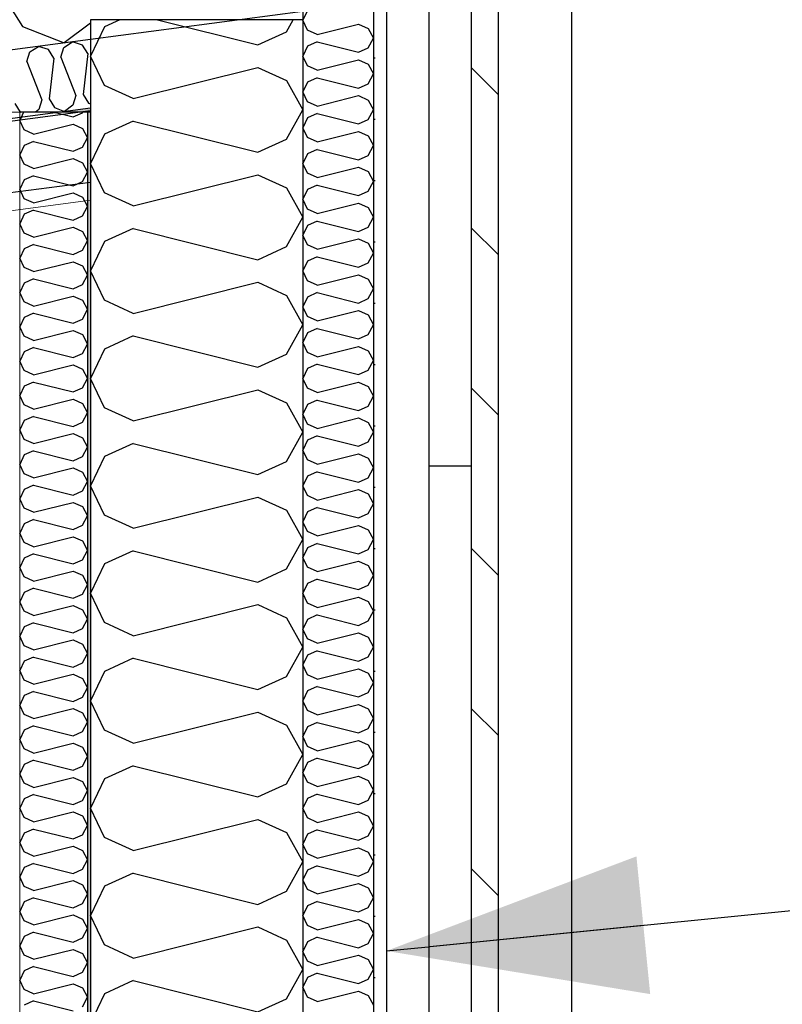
# Model space of a CAD drawing. Header units: millimetres. Extents: x -82116 to -58113, y 850 to 13065.
# Tile 74 of 78: x -64438 to -63899, y 8360 to 9055. Entities that reach past the tile are written whole.
import ezdxf

# ---------------------------------------------------------------- set-up
doc = ezdxf.new("R2010")
doc.units = ezdxf.units.MM
doc.header["$LTSCALE"] = 0.5
doc.header["$MEASUREMENT"] = 0
doc.linetypes.add('PLINE', pattern=[0])
doc.linetypes.add('Wipeout_Contour', pattern=[2000, 0, -2000])
for name, color, linetype in [('222- Søyler (Nye konstruksjoner)', 7, 'Continuous'), ('232- Ikke-bærende yttervegger', 7, 'Continuous'), ('232- Ikke-bærende yttervegger (Skravur)', 7, 'Continuous'), ('232- Ikke-bærende yttervegger (Skravur)(Nye konstruksjoner)', 7, 'Continuous'), ('232- Ikke-bærende yttervegger(Nye konstruksjoner)', 7, 'Continuous'), ('235- Utvendig kledning og overflate (Skravur)(Nye konstruksjoner)', 7, 'Continuous'), ('235- Utvendig kledning og overflate(Nye konstruksjoner)', 7, 'Continuous'), ('244- Vinduer_ dører_ foldevegger(Nye konstruksjoner)', 7, 'Continuous'), ('256- Faste himlinger og overflatebehandling (Skravur)(Nye konstruksjoner)', 7, 'Continuous'), ('256- Faste himlinger og overflatebehandling(Nye konstruksjoner)', 7, 'Continuous'), ('261- Primærkonstruksjon (tak)', 7, 'Continuous'), ('261- Primærkonstruksjon (tak) (Skravur)', 7, 'Continuous'), ('832- Tekst bygning(Nye konstruksjoner)', 7, 'Continuous')]:
    doc.layers.add(name, color=color, linetype=linetype)
doc.layers.add('236- Innvendig kledning og overflate(Nye konstruksjoner)', color=7, linetype='Continuous', lineweight=0)
doc.dimstyles.new('GENERATED_STYLE__1', dxfattribs={"dimtxt": 0.18, "dimasz": 182.4, "dimexe": 0.18, "dimexo": 0.0625, "dimgap": 0, "dimtad": 0, "dimtih": 1, "dimtoh": 1, "dimdec": 4, "dimzin": 0, "dimdsep": 46, "dimcen": 0.09, "dimadec": 0, "dimazin": 0, "dimtfac": 1, "dimtdec": 4, "dimtmove": 0, "dimatfit": 3, "dimldrblk": 'ARROWHEAD_5', "dimfxl": 1, "dimtolj": 1, "dimtzin": 0, "dimarcsym": 0})

# ---------------------------------------------------------------- blocks, each defined once
blk = doc.blocks.new('*X4')
at = {"layer": '261- Primærkonstruksjon (tak) (Skravur)', "linetype": 'PLINE'}
for p, q in [((-64452.01, 9075.77), (-64436.25, 9050.52)), ((-64436.25, 9050.52), (-64406.85, 9038.84)), ((-64388.16, 9052.75), (-64406.85, 9038.84))]:
    blk.add_line(p, q, dxfattribs=at)
blk = doc.blocks.new('*X5')
at = {"layer": '232- Ikke-bærende yttervegger (Skravur)', "linetype": 'PLINE'}
for p, q in [((-64367.43, 9055.29), (-64378.35, 9050.32)), ((-64340.93, 9055.29), (-64270.04, 9037.57)), ((-64249.72, 9046.82), (-64244.99, 9055.29)), ((-64378.35, 9050.32), (-64388.16, 9029.6)), ((-64270.04, 9037.57), (-64249.72, 9046.82)), ((-64378.35, 9008.88), (-64388.16, 9029.6)), ((-64358.03, 8999.63), (-64270.04, 9021.63)), ((-64270.04, 9021.63), (-64249.72, 9012.38)), ((-64249.72, 9012.38), (-64238.16, 8991.66)), ((-64358.03, 8999.63), (-64378.35, 9008.88)), ((-64249.72, 8970.94), (-64238.16, 8991.66)), ((-64358.03, 8983.69), (-64378.35, 8974.44)), ((-64358.03, 8983.69), (-64270.04, 8961.69)), ((-64378.35, 8974.44), (-64388.16, 8953.72)), ((-64270.04, 8961.69), (-64249.72, 8970.94)), ((-64378.35, 8933), (-64388.16, 8953.72)), ((-64358.03, 8923.75), (-64270.04, 8945.75)), ((-64270.04, 8945.75), (-64249.72, 8936.5)), ((-64249.72, 8936.5), (-64238.16, 8915.78)), ((-64358.03, 8923.75), (-64378.35, 8933)), ((-64249.72, 8895.06), (-64238.16, 8915.78)), ((-64358.03, 8907.81), (-64378.35, 8898.56)), ((-64358.03, 8907.81), (-64270.04, 8885.81)), ((-64378.35, 8898.56), (-64388.16, 8877.84)), ((-64270.04, 8885.81), (-64249.72, 8895.06)), ((-64378.35, 8857.12), (-64388.16, 8877.84)), ((-64358.03, 8847.87), (-64270.04, 8869.87)), ((-64270.04, 8869.87), (-64249.72, 8860.62)), ((-64249.72, 8860.62), (-64238.16, 8839.9)), ((-64358.03, 8847.87), (-64378.35, 8857.12)), ((-64249.72, 8819.18), (-64238.16, 8839.9)), ((-64358.03, 8831.93), (-64378.35, 8822.68)), ((-64358.03, 8831.93), (-64270.04, 8809.93)), ((-64378.35, 8822.68), (-64388.16, 8801.96)), ((-64270.04, 8809.93), (-64249.72, 8819.18)), ((-64378.35, 8781.24), (-64388.16, 8801.96)), ((-64358.03, 8771.99), (-64270.04, 8793.99)), ((-64270.04, 8793.99), (-64249.72, 8784.74)), ((-64249.72, 8784.74), (-64238.16, 8764.02)), ((-64358.03, 8771.99), (-64378.35, 8781.24)), ((-64249.72, 8743.3), (-64238.16, 8764.02)), ((-64358.03, 8756.05), (-64378.35, 8746.8)), ((-64358.03, 8756.05), (-64270.04, 8734.05)), ((-64378.35, 8746.8), (-64388.16, 8726.08)), ((-64270.04, 8734.05), (-64249.72, 8743.3)), ((-64378.35, 8705.36), (-64388.16, 8726.08)), ((-64358.03, 8696.11), (-64270.04, 8718.11)), ((-64270.04, 8718.11), (-64249.72, 8708.86)), ((-64249.72, 8708.86), (-64238.16, 8688.14)), ((-64358.03, 8696.11), (-64378.35, 8705.36)), ((-64249.72, 8667.42), (-64238.16, 8688.14)), ((-64358.03, 8680.17), (-64378.35, 8670.93)), ((-64358.03, 8680.17), (-64270.04, 8658.17)), ((-64378.35, 8670.93), (-64388.16, 8650.2)), ((-64270.04, 8658.17), (-64249.72, 8667.42)), ((-64378.35, 8629.48), (-64388.16, 8650.2)), ((-64358.03, 8620.23), (-64270.04, 8642.23)), ((-64270.04, 8642.23), (-64249.72, 8632.99)), ((-64358.03, 8620.23), (-64378.35, 8629.48)), ((-64249.72, 8632.99), (-64238.16, 8612.26)), ((-64249.72, 8591.54), (-64238.16, 8612.26)), ((-64358.03, 8604.29), (-64378.35, 8595.05)), ((-64358.03, 8604.29), (-64270.04, 8582.3)), ((-64378.35, 8595.05), (-64388.16, 8574.32)), ((-64270.04, 8582.3), (-64249.72, 8591.54)), ((-64378.35, 8553.6), (-64388.16, 8574.32)), ((-64358.03, 8544.36), (-64270.04, 8566.35)), ((-64270.04, 8566.35), (-64249.72, 8557.11)), ((-64358.03, 8544.36), (-64378.35, 8553.6)), ((-64249.72, 8557.11), (-64238.16, 8536.38)), ((-64249.72, 8515.66), (-64238.16, 8536.38)), ((-64358.03, 8528.41), (-64378.35, 8519.17)), ((-64358.03, 8528.41), (-64270.04, 8506.42)), ((-64378.35, 8519.17), (-64388.16, 8498.45)), ((-64270.04, 8506.42), (-64249.72, 8515.66)), ((-64378.35, 8477.72), (-64388.16, 8498.45)), ((-64358.03, 8468.48), (-64270.04, 8490.47)), ((-64270.04, 8490.47), (-64249.72, 8481.23)), ((-64358.03, 8468.48), (-64378.35, 8477.72)), ((-64249.72, 8481.23), (-64238.16, 8460.51)), ((-64249.72, 8439.78), (-64238.16, 8460.51)), ((-64358.03, 8452.53), (-64378.35, 8443.29)), ((-64358.03, 8452.53), (-64270.04, 8430.54)), ((-64378.35, 8443.29), (-64388.16, 8422.57)), ((-64270.04, 8430.54), (-64249.72, 8439.78)), ((-64378.35, 8401.84), (-64388.16, 8422.57)), ((-64358.03, 8392.6), (-64270.04, 8414.6)), ((-64270.04, 8414.6), (-64249.72, 8405.35)), ((-64358.03, 8392.6), (-64378.35, 8401.84)), ((-64249.72, 8405.35), (-64238.16, 8384.63)), ((-64249.72, 8363.91), (-64238.16, 8384.63)), ((-64358.03, 8376.66), (-64378.35, 8367.41)), ((-64358.03, 8376.66), (-64270.04, 8354.66)), ((-64378.35, 8367.41), (-64388.16, 8346.69)), ((-64270.04, 8354.66), (-64249.72, 8363.91))]:
    blk.add_line(p, q, dxfattribs=at)
blk = doc.blocks.new('*X25')
at = {"layer": '256- Faste himlinger og overflatebehandling (Skravur)(Nye konstruksjoner)', "linetype": 'PLINE'}
for p, q in [((-64407, 9035.65), (-64400.83, 9039.63)), ((-64393.85, 9037.38), (-64400.83, 9039.63)), ((-64431.07, 9032.48), (-64424.9, 9036.46)), ((-64417.92, 9034.21), (-64424.9, 9036.46)), ((-64414.14, 9028.15), (-64417.92, 9034.21)), ((-64409.08, 9028.82), (-64407, 9035.65)), ((-64390.06, 9031.32), (-64393.85, 9037.38)), ((-64433.15, 9025.65), (-64431.07, 9032.48)), ((-64433.15, 9025.65), (-64422.5, 8998.65)), ((-64414.14, 9028.15), (-64417.44, 8999.32)), ((-64409.08, 9028.82), (-64398.43, 9001.82)), ((-64390.06, 9031.32), (-64393.37, 9002.49)), ((-64422.5, 8998.65), (-64424.58, 8991.82)), ((-64417.44, 8999.32), (-64413.66, 8993.26)), ((-64398.43, 9001.82), (-64400.51, 8994.99)), ((-64393.37, 9002.49), (-64389.59, 8996.43)), ((-64441.52, 8996.15), (-64437.73, 8990.09)), ((-64424.58, 8991.82), (-64427.03, 8990)), ((-64413.66, 8993.26), (-64406.6, 8990.45)), ((-64400.51, 8994.99), (-64406.6, 8990.45)), ((-64389.59, 8996.43), (-64388.16, 8995.86)), ((-64437.73, 8990.09), (-64437.51, 8990))]:
    blk.add_line(p, q, dxfattribs=at)
blk = doc.blocks.new('*X26')
at = {"layer": '232- Ikke-bærende yttervegger (Skravur)(Nye konstruksjoner)', "linetype": 'PLINE'}
for p, q in [((-64435.35, 8990), (-64438.16, 8984.07)), ((-64435.02, 8977.44), (-64438.16, 8984.07)), ((-64413.88, 8990), (-64400.36, 8986.62)), ((-64400.36, 8986.62), (-64393.86, 8989.58)), ((-64393.86, 8989.58), (-64393.63, 8990)), ((-64428.52, 8974.48), (-64435.02, 8977.44)), ((-64428.52, 8974.48), (-64400.36, 8981.52)), ((-64400.36, 8981.52), (-64393.86, 8978.56)), ((-64393.86, 8978.56), (-64390.16, 8971.93)), ((-64393.86, 8965.3), (-64390.16, 8971.93)), ((-64435.02, 8966.42), (-64438.16, 8959.79)), ((-64428.52, 8969.38), (-64435.02, 8966.42)), ((-64428.52, 8969.38), (-64400.36, 8962.34)), ((-64400.36, 8962.34), (-64393.86, 8965.3)), ((-64435.02, 8953.16), (-64438.16, 8959.79)), ((-64428.52, 8950.2), (-64400.36, 8957.24)), ((-64400.36, 8957.24), (-64393.86, 8954.28)), ((-64428.52, 8950.2), (-64435.02, 8953.16)), ((-64393.86, 8954.28), (-64390.16, 8947.65)), ((-64435.02, 8942.14), (-64438.16, 8935.51)), ((-64428.52, 8945.1), (-64435.02, 8942.14)), ((-64428.52, 8945.1), (-64400.36, 8938.06)), ((-64393.86, 8941.02), (-64390.16, 8947.65)), ((-64435.02, 8928.88), (-64438.16, 8935.51)), ((-64400.36, 8938.06), (-64393.86, 8941.02)), ((-64428.52, 8925.92), (-64435.02, 8928.88)), ((-64428.52, 8925.92), (-64400.36, 8932.96)), ((-64400.36, 8932.96), (-64393.86, 8930)), ((-64393.86, 8930), (-64390.16, 8923.37)), ((-64393.86, 8916.74), (-64390.16, 8923.37)), ((-64435.02, 8917.86), (-64438.16, 8911.23)), ((-64428.52, 8920.82), (-64435.02, 8917.86)), ((-64428.52, 8920.82), (-64400.36, 8913.78)), ((-64400.36, 8913.78), (-64393.86, 8916.74)), ((-64435.02, 8904.6), (-64438.16, 8911.23)), ((-64428.52, 8901.64), (-64400.36, 8908.68)), ((-64400.36, 8908.68), (-64393.86, 8905.72)), ((-64428.52, 8901.64), (-64435.02, 8904.6)), ((-64393.86, 8905.72), (-64390.16, 8899.09)), ((-64435.02, 8893.58), (-64438.16, 8886.95)), ((-64428.52, 8896.54), (-64435.02, 8893.58)), ((-64428.52, 8896.54), (-64400.36, 8889.5)), ((-64393.86, 8892.46), (-64390.16, 8899.09)), ((-64435.02, 8880.31), (-64438.16, 8886.95)), ((-64400.36, 8889.5), (-64393.86, 8892.46)), ((-64428.52, 8877.36), (-64435.02, 8880.31)), ((-64428.52, 8877.36), (-64400.36, 8884.4)), ((-64400.36, 8884.4), (-64393.86, 8881.44)), ((-64393.86, 8881.44), (-64390.16, 8874.81)), ((-64393.86, 8868.17), (-64390.16, 8874.81)), ((-64435.02, 8869.3), (-64438.16, 8862.66)), ((-64428.52, 8872.25), (-64435.02, 8869.3)), ((-64428.52, 8872.25), (-64400.36, 8865.22)), ((-64400.36, 8865.22), (-64393.86, 8868.17)), ((-64435.02, 8856.03), (-64438.16, 8862.66)), ((-64428.52, 8853.07), (-64400.36, 8860.11)), ((-64400.36, 8860.11), (-64393.86, 8857.15)), ((-64428.52, 8853.07), (-64435.02, 8856.03)), ((-64393.86, 8857.15), (-64390.16, 8850.52)), ((-64435.02, 8845.01), (-64438.16, 8838.38)), ((-64428.52, 8847.97), (-64435.02, 8845.01)), ((-64428.52, 8847.97), (-64400.36, 8840.93)), ((-64393.86, 8843.89), (-64390.16, 8850.52)), ((-64435.02, 8831.75), (-64438.16, 8838.38)), ((-64400.36, 8840.93), (-64393.86, 8843.89)), ((-64428.52, 8828.79), (-64435.02, 8831.75)), ((-64428.52, 8828.79), (-64400.36, 8835.83)), ((-64400.36, 8835.83), (-64393.86, 8832.87)), ((-64393.86, 8832.87), (-64390.16, 8826.24)), ((-64393.86, 8819.61), (-64390.16, 8826.24)), ((-64435.02, 8820.73), (-64438.16, 8814.1)), ((-64428.52, 8823.69), (-64435.02, 8820.73)), ((-64428.52, 8823.69), (-64400.36, 8816.65)), ((-64400.36, 8816.65), (-64393.86, 8819.61)), ((-64435.02, 8807.47), (-64438.16, 8814.1)), ((-64428.52, 8804.51), (-64400.36, 8811.55)), ((-64400.36, 8811.55), (-64393.86, 8808.59)), ((-64428.52, 8804.51), (-64435.02, 8807.47)), ((-64393.86, 8808.59), (-64390.16, 8801.96)), ((-64435.02, 8796.45), (-64438.16, 8789.82)), ((-64428.52, 8799.41), (-64435.02, 8796.45)), ((-64428.52, 8799.41), (-64400.36, 8792.37)), ((-64393.86, 8795.33), (-64390.16, 8801.96)), ((-64435.02, 8783.19), (-64438.16, 8789.82)), ((-64400.36, 8792.37), (-64393.86, 8795.33)), ((-64428.52, 8780.23), (-64435.02, 8783.19)), ((-64428.52, 8780.23), (-64400.36, 8787.27)), ((-64400.36, 8787.27), (-64393.86, 8784.31)), ((-64393.86, 8784.31), (-64390.16, 8777.68)), ((-64393.86, 8771.05), (-64390.16, 8777.68)), ((-64435.02, 8772.17), (-64438.16, 8765.54)), ((-64428.52, 8775.13), (-64435.02, 8772.17)), ((-64428.52, 8775.13), (-64400.36, 8768.09)), ((-64400.36, 8768.09), (-64393.86, 8771.05)), ((-64435.02, 8758.91), (-64438.16, 8765.54)), ((-64428.52, 8755.95), (-64400.36, 8762.99)), ((-64400.36, 8762.99), (-64393.86, 8760.03)), ((-64428.52, 8755.95), (-64435.02, 8758.91)), ((-64393.86, 8760.03), (-64390.16, 8753.4)), ((-64435.02, 8747.89), (-64438.16, 8741.26)), ((-64428.52, 8750.85), (-64435.02, 8747.89)), ((-64428.52, 8750.85), (-64400.36, 8743.81)), ((-64393.86, 8746.77), (-64390.16, 8753.4)), ((-64435.02, 8734.63), (-64438.16, 8741.26)), ((-64400.36, 8743.81), (-64393.86, 8746.77)), ((-64428.52, 8731.67), (-64435.02, 8734.63)), ((-64428.52, 8731.67), (-64400.36, 8738.71)), ((-64400.36, 8738.71), (-64393.86, 8735.75)), ((-64393.86, 8735.75), (-64390.16, 8729.12)), ((-64428.52, 8726.57), (-64435.02, 8723.61)), ((-64428.52, 8726.57), (-64400.36, 8719.53)), ((-64393.86, 8722.49), (-64390.16, 8729.12)), ((-64435.02, 8723.61), (-64438.16, 8716.98)), ((-64400.36, 8719.53), (-64393.86, 8722.49)), ((-64435.02, 8710.35), (-64438.16, 8716.98)), ((-64428.52, 8707.39), (-64400.36, 8714.43)), ((-64400.36, 8714.43), (-64393.86, 8711.47)), ((-64428.52, 8707.39), (-64435.02, 8710.35)), ((-64393.86, 8711.47), (-64390.16, 8704.84)), ((-64435.02, 8699.33), (-64438.16, 8692.7)), ((-64428.52, 8702.29), (-64435.02, 8699.33)), ((-64428.52, 8702.29), (-64400.36, 8695.25)), ((-64393.86, 8698.21), (-64390.16, 8704.84)), ((-64435.02, 8686.06), (-64438.16, 8692.7)), ((-64400.36, 8695.25), (-64393.86, 8698.21)), ((-64428.52, 8683.11), (-64435.02, 8686.06)), ((-64428.52, 8683.11), (-64400.36, 8690.14)), ((-64400.36, 8690.14), (-64393.86, 8687.19)), ((-64393.86, 8687.19), (-64390.16, 8680.55)), ((-64428.52, 8678), (-64435.02, 8675.05)), ((-64428.52, 8678), (-64400.36, 8670.96)), ((-64393.86, 8673.92), (-64390.16, 8680.55)), ((-64435.02, 8675.05), (-64438.16, 8668.41)), ((-64400.36, 8670.96), (-64393.86, 8673.92)), ((-64435.02, 8661.78), (-64438.16, 8668.41)), ((-64428.52, 8658.82), (-64400.36, 8665.86)), ((-64400.36, 8665.86), (-64393.86, 8662.9)), ((-64428.52, 8658.82), (-64435.02, 8661.78)), ((-64393.86, 8662.9), (-64390.16, 8656.27)), ((-64435.02, 8650.76), (-64438.16, 8644.13)), ((-64428.52, 8653.72), (-64435.02, 8650.76)), ((-64428.52, 8653.72), (-64400.36, 8646.68)), ((-64393.86, 8649.64), (-64390.16, 8656.27)), ((-64435.02, 8637.5), (-64438.16, 8644.13)), ((-64400.36, 8646.68), (-64393.86, 8649.64)), ((-64428.52, 8634.54), (-64435.02, 8637.5)), ((-64428.52, 8634.54), (-64400.36, 8641.58)), ((-64400.36, 8641.58), (-64393.86, 8638.62)), ((-64393.86, 8638.62), (-64390.16, 8631.99)), ((-64428.52, 8629.44), (-64435.02, 8626.48)), ((-64428.52, 8629.44), (-64400.36, 8622.4)), ((-64393.86, 8625.36), (-64390.16, 8631.99)), ((-64435.02, 8626.48), (-64438.16, 8619.85)), ((-64400.36, 8622.4), (-64393.86, 8625.36)), ((-64435.02, 8613.22), (-64438.16, 8619.85)), ((-64428.52, 8610.26), (-64400.36, 8617.3)), ((-64400.36, 8617.3), (-64393.86, 8614.34)), ((-64428.52, 8610.26), (-64435.02, 8613.22)), ((-64393.86, 8614.34), (-64390.16, 8607.71)), ((-64435.02, 8602.2), (-64438.16, 8595.57)), ((-64428.52, 8605.16), (-64435.02, 8602.2)), ((-64428.52, 8605.16), (-64400.36, 8598.12)), ((-64393.86, 8601.08), (-64390.16, 8607.71)), ((-64435.02, 8588.94), (-64438.16, 8595.57)), ((-64400.36, 8598.12), (-64393.86, 8601.08)), ((-64428.52, 8585.98), (-64435.02, 8588.94)), ((-64428.52, 8585.98), (-64400.36, 8593.02)), ((-64400.36, 8593.02), (-64393.86, 8590.06)), ((-64393.86, 8590.06), (-64390.16, 8583.43)), ((-64428.52, 8580.88), (-64435.02, 8577.92)), ((-64428.52, 8580.88), (-64400.36, 8573.84)), ((-64393.86, 8576.8), (-64390.16, 8583.43)), ((-64435.02, 8577.92), (-64438.16, 8571.29)), ((-64400.36, 8573.84), (-64393.86, 8576.8)), ((-64435.02, 8564.66), (-64438.16, 8571.29)), ((-64428.52, 8561.7), (-64400.36, 8568.74)), ((-64400.36, 8568.74), (-64393.86, 8565.78)), ((-64428.52, 8561.7), (-64435.02, 8564.66)), ((-64393.86, 8565.78), (-64390.16, 8559.15)), ((-64435.02, 8553.64), (-64438.16, 8547.01)), ((-64428.52, 8556.6), (-64435.02, 8553.64)), ((-64428.52, 8556.6), (-64400.36, 8549.56)), ((-64393.86, 8552.52), (-64390.16, 8559.15)), ((-64435.02, 8540.38), (-64438.16, 8547.01)), ((-64400.36, 8549.56), (-64393.86, 8552.52)), ((-64428.52, 8537.42), (-64435.02, 8540.38)), ((-64428.52, 8537.42), (-64400.36, 8544.46)), ((-64400.36, 8544.46), (-64393.86, 8541.5)), ((-64393.86, 8541.5), (-64390.16, 8534.87)), ((-64428.52, 8532.32), (-64435.02, 8529.36)), ((-64428.52, 8532.32), (-64400.36, 8525.28)), ((-64393.86, 8528.24), (-64390.16, 8534.87)), ((-64435.02, 8529.36), (-64438.16, 8522.73)), ((-64400.36, 8525.28), (-64393.86, 8528.24)), ((-64435.02, 8516.1), (-64438.16, 8522.73)), ((-64428.52, 8513.14), (-64400.36, 8520.18)), ((-64400.36, 8520.18), (-64393.86, 8517.22)), ((-64428.52, 8513.14), (-64435.02, 8516.1)), ((-64393.86, 8517.22), (-64390.16, 8510.59)), ((-64435.02, 8505.08), (-64438.16, 8498.45)), ((-64428.52, 8508.04), (-64435.02, 8505.08)), ((-64428.52, 8508.04), (-64400.36, 8501)), ((-64393.86, 8503.96), (-64390.16, 8510.59)), ((-64435.02, 8491.81), (-64438.16, 8498.45)), ((-64400.36, 8501), (-64393.86, 8503.96)), ((-64428.52, 8488.86), (-64435.02, 8491.81)), ((-64428.52, 8488.86), (-64400.36, 8495.89)), ((-64400.36, 8495.89), (-64393.86, 8492.94)), ((-64393.86, 8492.94), (-64390.16, 8486.3)), ((-64428.52, 8483.75), (-64435.02, 8480.8)), ((-64428.52, 8483.75), (-64400.36, 8476.71)), ((-64393.86, 8479.67), (-64390.16, 8486.3)), ((-64435.02, 8480.8), (-64438.16, 8474.16)), ((-64400.36, 8476.71), (-64393.86, 8479.67)), ((-64435.02, 8467.53), (-64438.16, 8474.16)), ((-64428.52, 8464.57), (-64400.36, 8471.61)), ((-64400.36, 8471.61), (-64393.86, 8468.65)), ((-64428.52, 8464.57), (-64435.02, 8467.53)), ((-64393.86, 8468.65), (-64390.16, 8462.02)), ((-64435.02, 8456.51), (-64438.16, 8449.88)), ((-64428.52, 8459.47), (-64435.02, 8456.51)), ((-64428.52, 8459.47), (-64400.36, 8452.43)), ((-64400.36, 8452.43), (-64393.86, 8455.39)), ((-64393.86, 8455.39), (-64390.16, 8462.02)), ((-64435.02, 8443.25), (-64438.16, 8449.88)), ((-64428.52, 8440.29), (-64435.02, 8443.25)), ((-64428.52, 8440.29), (-64400.36, 8447.33)), ((-64400.36, 8447.33), (-64393.86, 8444.37)), ((-64393.86, 8444.37), (-64390.16, 8437.74)), ((-64428.52, 8435.19), (-64435.02, 8432.23)), ((-64428.52, 8435.19), (-64400.36, 8428.15)), ((-64393.86, 8431.11), (-64390.16, 8437.74)), ((-64435.02, 8432.23), (-64438.16, 8425.6)), ((-64400.36, 8428.15), (-64393.86, 8431.11)), ((-64435.02, 8418.97), (-64438.16, 8425.6)), ((-64428.52, 8416.01), (-64400.36, 8423.05)), ((-64400.36, 8423.05), (-64393.86, 8420.09)), ((-64428.52, 8416.01), (-64435.02, 8418.97)), ((-64393.86, 8420.09), (-64390.16, 8413.46)), ((-64435.02, 8407.95), (-64438.16, 8401.32)), ((-64428.52, 8410.91), (-64435.02, 8407.95)), ((-64428.52, 8410.91), (-64400.36, 8403.87)), ((-64400.36, 8403.87), (-64393.86, 8406.83)), ((-64393.86, 8406.83), (-64390.16, 8413.46)), ((-64435.02, 8394.69), (-64438.16, 8401.32)), ((-64428.52, 8391.73), (-64435.02, 8394.69)), ((-64428.52, 8391.73), (-64400.36, 8398.77)), ((-64400.36, 8398.77), (-64393.86, 8395.81)), ((-64393.86, 8395.81), (-64390.16, 8389.18)), ((-64428.52, 8386.63), (-64435.02, 8383.67)), ((-64428.52, 8386.63), (-64400.36, 8379.59)), ((-64393.86, 8382.55), (-64390.16, 8389.18)), ((-64435.02, 8383.67), (-64438.16, 8377.04)), ((-64400.36, 8379.59), (-64393.86, 8382.55)), ((-64435.02, 8370.41), (-64438.16, 8377.04)), ((-64428.52, 8367.45), (-64400.36, 8374.49)), ((-64400.36, 8374.49), (-64393.86, 8371.53)), ((-64428.52, 8367.45), (-64435.02, 8370.41)), ((-64393.86, 8371.53), (-64390.16, 8364.9)), ((-64428.52, 8362.35), (-64435.02, 8359.39)), ((-64428.52, 8362.35), (-64400.36, 8355.31)), ((-64393.86, 8358.27), (-64390.16, 8364.9))]:
    blk.add_line(p, q, dxfattribs=at)
blk = doc.blocks.new('*X27')
at = {"layer": '235- Utvendig kledning og overflate (Skravur)(Nye konstruksjoner)', "linetype": 'PLINE'}
for p, q in [((-64234.89, 9061.8), (-64238.16, 9054.89)), ((-64234.89, 9047.98), (-64238.16, 9054.89)), ((-64228.12, 9044.9), (-64234.89, 9047.98)), ((-64228.12, 9044.9), (-64198.79, 9052.23)), ((-64198.79, 9052.23), (-64192.01, 9049.15)), ((-64192.01, 9049.15), (-64188.16, 9042.24)), ((-64228.12, 9039.59), (-64234.89, 9036.51)), ((-64228.12, 9039.59), (-64198.79, 9032.26)), ((-64192.01, 9035.34), (-64188.16, 9042.24)), ((-64234.89, 9036.51), (-64238.16, 9029.6)), ((-64198.79, 9032.26), (-64192.01, 9035.34)), ((-64234.89, 9022.69), (-64238.16, 9029.6)), ((-64228.12, 9019.61), (-64198.79, 9026.94)), ((-64198.79, 9026.94), (-64192.01, 9023.86)), ((-64228.12, 9019.61), (-64234.89, 9022.69)), ((-64192.01, 9023.86), (-64188.16, 9016.95)), ((-64228.12, 9014.29), (-64234.89, 9011.21)), ((-64228.12, 9014.29), (-64198.79, 9006.96)), ((-64192.01, 9010.04), (-64188.16, 9016.95)), ((-64234.89, 9011.21), (-64238.16, 9004.31)), ((-64198.79, 9006.96), (-64192.01, 9010.04)), ((-64234.89, 8997.4), (-64238.16, 9004.31)), ((-64228.12, 8994.32), (-64198.79, 9001.65)), ((-64198.79, 9001.65), (-64192.01, 8998.57)), ((-64192.01, 8998.57), (-64188.16, 8991.66)), ((-64228.12, 8994.32), (-64234.89, 8997.4)), ((-64192.01, 8984.75), (-64188.16, 8991.66)), ((-64234.89, 8985.92), (-64238.16, 8979.01)), ((-64228.12, 8989), (-64234.89, 8985.92)), ((-64228.12, 8989), (-64198.79, 8981.67)), ((-64198.79, 8981.67), (-64192.01, 8984.75)), ((-64234.89, 8972.11), (-64238.16, 8979.01)), ((-64228.12, 8969.02), (-64234.89, 8972.11)), ((-64228.12, 8969.02), (-64198.79, 8976.36)), ((-64198.79, 8976.36), (-64192.01, 8973.27)), ((-64192.01, 8973.27), (-64188.16, 8966.37)), ((-64228.12, 8963.71), (-64234.89, 8960.63)), ((-64228.12, 8963.71), (-64198.79, 8956.38)), ((-64192.01, 8959.46), (-64188.16, 8966.37)), ((-64234.89, 8960.63), (-64238.16, 8953.72)), ((-64198.79, 8956.38), (-64192.01, 8959.46)), ((-64234.89, 8946.81), (-64238.16, 8953.72)), ((-64228.12, 8943.73), (-64198.79, 8951.06)), ((-64198.79, 8951.06), (-64192.01, 8947.98)), ((-64228.12, 8943.73), (-64234.89, 8946.81)), ((-64192.01, 8947.98), (-64188.16, 8941.07)), ((-64234.89, 8935.33), (-64238.16, 8928.43)), ((-64228.12, 8938.42), (-64234.89, 8935.33)), ((-64228.12, 8938.42), (-64198.79, 8931.08)), ((-64192.01, 8934.17), (-64188.16, 8941.07)), ((-64234.89, 8921.52), (-64238.16, 8928.43)), ((-64198.79, 8931.08), (-64192.01, 8934.17)), ((-64228.12, 8918.44), (-64234.89, 8921.52)), ((-64228.12, 8918.44), (-64198.79, 8925.77)), ((-64198.79, 8925.77), (-64192.01, 8922.69)), ((-64192.01, 8922.69), (-64188.16, 8915.78)), ((-64192.01, 8908.87), (-64188.16, 8915.78)), ((-64234.89, 8910.04), (-64238.16, 8903.13)), ((-64228.12, 8913.12), (-64234.89, 8910.04)), ((-64228.12, 8913.12), (-64198.79, 8905.79)), ((-64198.79, 8905.79), (-64192.01, 8908.87)), ((-64234.89, 8896.23), (-64238.16, 8903.13)), ((-64228.12, 8893.14), (-64198.79, 8900.48)), ((-64198.79, 8900.48), (-64192.01, 8897.39)), ((-64228.12, 8893.14), (-64234.89, 8896.23)), ((-64192.01, 8897.39), (-64188.16, 8890.49)), ((-64228.12, 8887.83), (-64234.89, 8884.75)), ((-64228.12, 8887.83), (-64198.79, 8880.5)), ((-64192.01, 8883.58), (-64188.16, 8890.49)), ((-64234.89, 8884.75), (-64238.16, 8877.84)), ((-64198.79, 8880.5), (-64192.01, 8883.58)), ((-64234.89, 8870.93), (-64238.16, 8877.84)), ((-64228.12, 8867.85), (-64198.79, 8875.18)), ((-64198.79, 8875.18), (-64192.01, 8872.1)), ((-64228.12, 8867.85), (-64234.89, 8870.93)), ((-64192.01, 8872.1), (-64188.16, 8865.19)), ((-64234.89, 8859.45), (-64238.16, 8852.55)), ((-64228.12, 8862.54), (-64234.89, 8859.45)), ((-64228.12, 8862.54), (-64198.79, 8855.2)), ((-64192.01, 8858.29), (-64188.16, 8865.19)), ((-64234.89, 8845.64), (-64238.16, 8852.55)), ((-64198.79, 8855.2), (-64192.01, 8858.29)), ((-64228.12, 8842.56), (-64234.89, 8845.64)), ((-64228.12, 8842.56), (-64198.79, 8849.89)), ((-64198.79, 8849.89), (-64192.01, 8846.81)), ((-64192.01, 8846.81), (-64188.16, 8839.9)), ((-64192.01, 8832.99), (-64188.16, 8839.9)), ((-64234.89, 8834.16), (-64238.16, 8827.25)), ((-64228.12, 8837.24), (-64234.89, 8834.16)), ((-64228.12, 8837.24), (-64198.79, 8829.91)), ((-64198.79, 8829.91), (-64192.01, 8832.99)), ((-64234.89, 8820.35), (-64238.16, 8827.25)), ((-64228.12, 8817.27), (-64198.79, 8824.6)), ((-64198.79, 8824.6), (-64192.01, 8821.52)), ((-64228.12, 8817.27), (-64234.89, 8820.35)), ((-64192.01, 8821.52), (-64188.16, 8814.61)), ((-64228.12, 8811.95), (-64234.89, 8808.87)), ((-64228.12, 8811.95), (-64198.79, 8804.62)), ((-64192.01, 8807.7), (-64188.16, 8814.61)), ((-64234.89, 8808.87), (-64238.16, 8801.96)), ((-64198.79, 8804.62), (-64192.01, 8807.7)), ((-64234.89, 8795.05), (-64238.16, 8801.96)), ((-64228.12, 8791.97), (-64198.79, 8799.3)), ((-64198.79, 8799.3), (-64192.01, 8796.22)), ((-64192.01, 8796.22), (-64188.16, 8789.32)), ((-64228.12, 8791.97), (-64234.89, 8795.05)), ((-64192.01, 8782.41), (-64188.16, 8789.32)), ((-64234.89, 8783.58), (-64238.16, 8776.67)), ((-64228.12, 8786.66), (-64234.89, 8783.58)), ((-64228.12, 8786.66), (-64198.79, 8779.33)), ((-64198.79, 8779.33), (-64192.01, 8782.41)), ((-64234.89, 8769.76), (-64238.16, 8776.67)), ((-64228.12, 8766.68), (-64234.89, 8769.76)), ((-64228.12, 8766.68), (-64198.79, 8774.01)), ((-64198.79, 8774.01), (-64192.01, 8770.93)), ((-64192.01, 8770.93), (-64188.16, 8764.02)), ((-64228.12, 8761.37), (-64234.89, 8758.28)), ((-64228.12, 8761.37), (-64198.79, 8754.03)), ((-64192.01, 8757.11), (-64188.16, 8764.02)), ((-64234.89, 8758.28), (-64238.16, 8751.38)), ((-64198.79, 8754.03), (-64192.01, 8757.11)), ((-64234.89, 8744.47), (-64238.16, 8751.38)), ((-64228.12, 8741.39), (-64198.79, 8748.72)), ((-64198.79, 8748.72), (-64192.01, 8745.64)), ((-64228.12, 8741.39), (-64234.89, 8744.47)), ((-64192.01, 8745.64), (-64188.16, 8738.73)), ((-64228.12, 8736.07), (-64234.89, 8732.99)), ((-64228.12, 8736.07), (-64198.79, 8728.74)), ((-64192.01, 8731.82), (-64188.16, 8738.73)), ((-64234.89, 8732.99), (-64238.16, 8726.08)), ((-64198.79, 8728.74), (-64192.01, 8731.82)), ((-64234.89, 8719.18), (-64238.16, 8726.08)), ((-64228.12, 8716.09), (-64198.79, 8723.43)), ((-64198.79, 8723.43), (-64192.01, 8720.34)), ((-64192.01, 8720.34), (-64188.16, 8713.44)), ((-64228.12, 8716.09), (-64234.89, 8719.18)), ((-64192.01, 8706.53), (-64188.16, 8713.44)), ((-64234.89, 8707.7), (-64238.16, 8700.79)), ((-64228.12, 8710.78), (-64234.89, 8707.7)), ((-64228.12, 8710.78), (-64198.79, 8703.45)), ((-64198.79, 8703.45), (-64192.01, 8706.53)), ((-64234.89, 8693.88), (-64238.16, 8700.79)), ((-64228.12, 8690.8), (-64234.89, 8693.88)), ((-64228.12, 8690.8), (-64198.79, 8698.13)), ((-64198.79, 8698.13), (-64192.01, 8695.05)), ((-64192.01, 8695.05), (-64188.16, 8688.14)), ((-64228.12, 8685.49), (-64234.89, 8682.4)), ((-64228.12, 8685.49), (-64198.79, 8678.15)), ((-64192.01, 8681.24), (-64188.16, 8688.14)), ((-64234.89, 8682.4), (-64238.16, 8675.5)), ((-64198.79, 8678.15), (-64192.01, 8681.24)), ((-64234.89, 8668.59), (-64238.16, 8675.5)), ((-64228.12, 8665.51), (-64198.79, 8672.84)), ((-64198.79, 8672.84), (-64192.01, 8669.76)), ((-64228.12, 8665.51), (-64234.89, 8668.59)), ((-64192.01, 8669.76), (-64188.16, 8662.85)), ((-64234.89, 8657.11), (-64238.16, 8650.2)), ((-64228.12, 8660.19), (-64234.89, 8657.11)), ((-64228.12, 8660.19), (-64198.79, 8652.86)), ((-64192.01, 8655.94), (-64188.16, 8662.85)), ((-64234.89, 8643.3), (-64238.16, 8650.2)), ((-64198.79, 8652.86), (-64192.01, 8655.94)), ((-64228.12, 8640.21), (-64234.89, 8643.3)), ((-64228.12, 8640.21), (-64198.79, 8647.55)), ((-64198.79, 8647.55), (-64192.01, 8644.46)), ((-64192.01, 8644.46), (-64188.16, 8637.56)), ((-64192.01, 8630.65), (-64188.16, 8637.56)), ((-64234.89, 8631.82), (-64238.16, 8624.91)), ((-64228.12, 8634.9), (-64234.89, 8631.82)), ((-64228.12, 8634.9), (-64198.79, 8627.57)), ((-64198.79, 8627.57), (-64192.01, 8630.65)), ((-64234.89, 8618), (-64238.16, 8624.91)), ((-64228.12, 8614.92), (-64198.79, 8622.25)), ((-64198.79, 8622.25), (-64192.01, 8619.17)), ((-64228.12, 8614.92), (-64234.89, 8618)), ((-64192.01, 8619.17), (-64188.16, 8612.26)), ((-64228.12, 8609.61), (-64234.89, 8606.52)), ((-64228.12, 8609.61), (-64198.79, 8602.27)), ((-64192.01, 8605.36), (-64188.16, 8612.26)), ((-64234.89, 8606.52), (-64238.16, 8599.62)), ((-64198.79, 8602.27), (-64192.01, 8605.36)), ((-64234.89, 8592.71), (-64238.16, 8599.62)), ((-64228.12, 8589.63), (-64198.79, 8596.96)), ((-64198.79, 8596.96), (-64192.01, 8593.88)), ((-64228.12, 8589.63), (-64234.89, 8592.71)), ((-64192.01, 8593.88), (-64188.16, 8586.97)), ((-64234.89, 8581.23), (-64238.16, 8574.32)), ((-64228.12, 8584.31), (-64234.89, 8581.23)), ((-64228.12, 8584.31), (-64198.79, 8576.98)), ((-64192.01, 8580.06), (-64188.16, 8586.97)), ((-64234.89, 8567.42), (-64238.16, 8574.32)), ((-64198.79, 8576.98), (-64192.01, 8580.06)), ((-64228.12, 8564.34), (-64234.89, 8567.42)), ((-64228.12, 8564.34), (-64198.79, 8571.67)), ((-64198.79, 8571.67), (-64192.01, 8568.59)), ((-64192.01, 8568.59), (-64188.16, 8561.68)), ((-64192.01, 8554.77), (-64188.16, 8561.68)), ((-64234.89, 8555.94), (-64238.16, 8549.03)), ((-64228.12, 8559.02), (-64234.89, 8555.94)), ((-64228.12, 8559.02), (-64198.79, 8551.69)), ((-64198.79, 8551.69), (-64192.01, 8554.77)), ((-64234.89, 8542.12), (-64238.16, 8549.03)), ((-64228.12, 8539.04), (-64198.79, 8546.37)), ((-64198.79, 8546.37), (-64192.01, 8543.29)), ((-64228.12, 8539.04), (-64234.89, 8542.12)), ((-64192.01, 8543.29), (-64188.16, 8536.39)), ((-64228.12, 8533.73), (-64234.89, 8530.65)), ((-64228.12, 8533.73), (-64198.79, 8526.4)), ((-64192.01, 8529.48), (-64188.16, 8536.39)), ((-64234.89, 8530.65), (-64238.16, 8523.74)), ((-64198.79, 8526.4), (-64192.01, 8529.48)), ((-64234.89, 8516.83), (-64238.16, 8523.74)), ((-64228.12, 8513.75), (-64198.79, 8521.08)), ((-64198.79, 8521.08), (-64192.01, 8518)), ((-64192.01, 8518), (-64188.16, 8511.09)), ((-64228.12, 8513.75), (-64234.89, 8516.83)), ((-64192.01, 8504.18), (-64188.16, 8511.09)), ((-64234.89, 8505.35), (-64238.16, 8498.45)), ((-64228.12, 8508.44), (-64234.89, 8505.35)), ((-64228.12, 8508.44), (-64198.79, 8501.1)), ((-64198.79, 8501.1), (-64192.01, 8504.18)), ((-64234.89, 8491.54), (-64238.16, 8498.45)), ((-64228.12, 8488.46), (-64234.89, 8491.54)), ((-64228.12, 8488.46), (-64198.79, 8495.79)), ((-64198.79, 8495.79), (-64192.01, 8492.71)), ((-64192.01, 8492.71), (-64188.16, 8485.8)), ((-64192.01, 8478.89), (-64188.16, 8485.8)), ((-64234.89, 8480.06), (-64238.16, 8473.15)), ((-64228.12, 8483.14), (-64234.89, 8480.06)), ((-64228.12, 8483.14), (-64198.79, 8475.81)), ((-64198.79, 8475.81), (-64192.01, 8478.89)), ((-64234.89, 8466.25), (-64238.16, 8473.15)), ((-64228.12, 8463.16), (-64198.79, 8470.5)), ((-64198.79, 8470.5), (-64192.01, 8467.41)), ((-64228.12, 8463.16), (-64234.89, 8466.25)), ((-64192.01, 8467.41), (-64188.16, 8460.51)), ((-64228.12, 8457.85), (-64234.89, 8454.77)), ((-64228.12, 8457.85), (-64198.79, 8450.52)), ((-64192.01, 8453.6), (-64188.16, 8460.51)), ((-64234.89, 8454.77), (-64238.16, 8447.86)), ((-64198.79, 8450.52), (-64192.01, 8453.6)), ((-64234.89, 8440.95), (-64238.16, 8447.86)), ((-64228.12, 8437.87), (-64198.79, 8445.2)), ((-64198.79, 8445.2), (-64192.01, 8442.12)), ((-64192.01, 8442.12), (-64188.16, 8435.21)), ((-64228.12, 8437.87), (-64234.89, 8440.95)), ((-64192.01, 8428.31), (-64188.16, 8435.21)), ((-64234.89, 8429.47), (-64238.16, 8422.57)), ((-64228.12, 8432.56), (-64234.89, 8429.47)), ((-64228.12, 8432.56), (-64198.79, 8425.22)), ((-64198.79, 8425.22), (-64192.01, 8428.31)), ((-64234.89, 8415.66), (-64238.16, 8422.57)), ((-64228.12, 8412.58), (-64234.89, 8415.66)), ((-64228.12, 8412.58), (-64198.79, 8419.91)), ((-64198.79, 8419.91), (-64192.01, 8416.83)), ((-64192.01, 8416.83), (-64188.16, 8409.92)), ((-64228.12, 8407.26), (-64234.89, 8404.18)), ((-64228.12, 8407.26), (-64198.79, 8399.93)), ((-64192.01, 8403.01), (-64188.16, 8409.92)), ((-64234.89, 8404.18), (-64238.16, 8397.27)), ((-64198.79, 8399.93), (-64192.01, 8403.01)), ((-64234.89, 8390.37), (-64238.16, 8397.27)), ((-64228.12, 8387.28), (-64198.79, 8394.62)), ((-64198.79, 8394.62), (-64192.01, 8391.53)), ((-64228.12, 8387.28), (-64234.89, 8390.37)), ((-64192.01, 8391.53), (-64188.16, 8384.63)), ((-64234.89, 8378.89), (-64238.16, 8371.98)), ((-64228.12, 8381.97), (-64234.89, 8378.89)), ((-64228.12, 8381.97), (-64198.79, 8374.64)), ((-64192.01, 8377.72), (-64188.16, 8384.63)), ((-64234.89, 8365.07), (-64238.16, 8371.98)), ((-64198.79, 8374.64), (-64192.01, 8377.72)), ((-64228.12, 8361.99), (-64234.89, 8365.07)), ((-64228.12, 8361.99), (-64198.79, 8369.32)), ((-64198.79, 8369.32), (-64192.01, 8366.24)), ((-64192.01, 8366.24), (-64188.16, 8359.33))]:
    blk.add_line(p, q, dxfattribs=at)
blk = doc.blocks.new('ARROWHEAD_5')
at = {"linetype": 'Continuous'}
blk.add_hatch(color=256, dxfattribs=at).paths.add_polyline_path([(-1, 0.2679), (0, 0), (-1, -0.2679)])
blk.add_line((0, 0), (-1, 0), dxfattribs=at)

msp = doc.modelspace()

# ---------------------------------------------------------------- hatches: boundary and pattern name
at = {"layer": '232- Ikke-bærende yttervegger (Skravur)(Nye konstruksjoner)', "linetype": 'Continuous'}
msp.add_hatch(color=256, dxfattribs=at).paths.add_polyline_path([(-64388.16, 8990), (-64390.16, 8990), (-64390.16, 6695), (-64388.16, 6695)])
at = {"layer": '235- Utvendig kledning og overflate (Skravur)(Nye konstruksjoner)', "linetype": 'Continuous'}
h = msp.add_hatch(dxfattribs=at)
h.set_pattern_fill('Prikker_tett', color=256, style=0, pattern_type=2)
h.set_pattern_definition([(0, (0, 0), (0, 43.30127), [0, -25]), (0, (12.5, 21.65), (0, 43.30127), [0, -25])])
h.paths.add_polyline_path([(-64179.16, 9269.35), (-64188.16, 9269.34), (-64188.16, 7033.47), (-64179.16, 7033.08)])
h = msp.add_hatch(dxfattribs=at)
h.set_pattern_fill('Skrålinjer_2', color=256, style=0, pattern_type=2)
h.set_pattern_definition([(315, (0, 0), (56.56854, 56.56854), [80, 0])])
h.paths.add_polyline_path([(-64100.16, 9269.35), (-64119.16, 9269.35), (-64119.16, 7030.46), (-64100.16, 7029.63)])
at = {"layer": '256- Faste himlinger og overflatebehandling (Skravur)(Nye konstruksjoner)', "linetype": 'Continuous'}
msp.add_hatch(color=256, dxfattribs=at).paths.add_polyline_path([(-64388.16, 8992.88), (-64410.05, 8990), (-64394.73, 8990), (-64388.16, 8990.87)])

# ---------------------------------------------------------------- linework, layer by layer
at = {"layer": '222- Søyler (Nye konstruksjoner)', "linetype": 'PLINE'}
msp.add_line((-64048.16, 7027.36), (-64048.16, 9282.91), dxfattribs=at)
at = {"layer": '232- Ikke-bærende yttervegger', "linetype": 'PLINE'}
for p, q in [((-64388.16, 9055.29), (-64388.16, 9041.3)), ((-64238.16, 9055.29), (-64388.16, 9055.29)), ((-64238.16, 9055.29), (-64238.16, 6890))]:
    msp.add_line(p, q, dxfattribs=at)
at = {"layer": '232- Ikke-bærende yttervegger', "linetype": 'PLINE', "flags": 128}
msp.add_lwpolyline([(-64388.16, 9041.3), (-64388.16, 8992.88), (-64388.16, 8990.87), (-64388.16, 8990), (-64388.16, 8940.43), (-64388.16, 8927.83), (-64388.16, 6920.08), (-64388.16, 6895.06), (-64388.16, 6890)], dxfattribs=at)
at = {"layer": '232- Ikke-bærende yttervegger(Nye konstruksjoner)', "linetype": 'PLINE'}
msp.add_line((-64390.16, 8990), (-64390.16, 6695), dxfattribs=at)
at = {"layer": '232- Ikke-bærende yttervegger(Nye konstruksjoner)', "linetype": 'PLINE', "flags": 128}
msp.add_lwpolyline([(-64388.16, 8990), (-64390.16, 8990), (-64438.16, 8990)], dxfattribs=at)
at = {"layer": '235- Utvendig kledning og overflate(Nye konstruksjoner)', "linetype": 'PLINE'}
for p, q in [((-64119.16, 9269.35), (-64119.16, 6890)), ((-64100.16, 9269.35), (-64100.16, 6890)), ((-64238.16, 9061.04), (-64238.16, 9055.29))]:
    msp.add_line(p, q, dxfattribs=at)
at = {"layer": '235- Utvendig kledning og overflate(Nye konstruksjoner)', "linetype": 'PLINE', "flags": 128}
msp.add_lwpolyline([(-64188.16, 9269.35), (-64188.16, 9269.34), (-64188.16, 7033.47), (-64188.16, 7031.47), (-64188.16, 7013.45), (-64188.16, 6963.4), (-64188.16, 6913.35), (-64188.16, 6911.35), (-64188.16, 6890)], dxfattribs=at)
at = {"layer": '236- Innvendig kledning og overflate(Nye konstruksjoner)', "linetype": 'PLINE'}
for p, q in [((-64438.16, 8990), (-64450.66, 8990)), ((-64388.16, 8927.83), (-68538.16, 8381.47))]:
    msp.add_line(p, q, dxfattribs=at)
at = {"layer": '236- Innvendig kledning og overflate(Nye konstruksjoner)', "linetype": 'PLINE', "flags": 128}
msp.add_lwpolyline([(-64438.16, 8990), (-64438.16, 7351.84), (-64438.16, 7338.04)], dxfattribs=at)
at = {"layer": '256- Faste himlinger og overflatebehandling(Nye konstruksjoner)', "linetype": 'PLINE'}
for p, q in [((-64388.16, 8992.88), (-68538.16, 8446.52)), ((-64388.16, 8990.87), (-68538.16, 8444.51)), ((-64388.16, 8940.43), (-68538.16, 8394.08))]:
    msp.add_line(p, q, dxfattribs=at)
at = {"layer": '261- Primærkonstruksjon (tak)', "linetype": 'PLINE'}
msp.add_line((-64238.16, 9061.04), (-64388.16, 9041.3), dxfattribs=at)
at = {"layer": '261- Primærkonstruksjon (tak)', "linetype": 'PLINE', "flags": 128}
msp.add_lwpolyline([(-64388.16, 9041.3), (-68523.16, 8496.91), (-68535.66, 8495.27), (-68538.16, 8494.94), (-68548.16, 8493.62), (-68648.16, 8480.46), (-68698.16, 8473.87), (-68798.16, 8460.71), (-68810.66, 8459.06), (-68823.16, 8457.42), (-77605.66, 7301.18)], dxfattribs=at)

# ---------------------------------------------------------------- block references
at = {"layer": '232- Ikke-bærende yttervegger'}
msp.add_blockref('*X5', (0, 0), dxfattribs=at)
at = {"layer": '232- Ikke-bærende yttervegger(Nye konstruksjoner)'}
msp.add_blockref('*X26', (0, 0), dxfattribs=at)
at = {"layer": '235- Utvendig kledning og overflate(Nye konstruksjoner)'}
msp.add_blockref('*X27', (0, 0), dxfattribs=at)
at = {"layer": '256- Faste himlinger og overflatebehandling(Nye konstruksjoner)'}
msp.add_blockref('*X25', (0, 0), dxfattribs=at)
at = {"layer": '261- Primærkonstruksjon (tak)'}
msp.add_blockref('*X4', (0, 0), dxfattribs=at)

# ---------------------------------------------------------------- next in the draw order: wipeouts: each hides what was drawn before it
at = {"linetype": 'Wipeout_Contour', "ltscale": 258757.263952}
msp.add_wipeout([(-64149.16, 9269.35), (-64179.16, 9269.35), (-64179.16, 7033.08), (-64149.16, 7031.77)], dxfattribs=at).dxf.layer = '235- Utvendig kledning og overflate (Skravur)(Nye konstruksjoner)'

# ---------------------------------------------------------------- next in the draw order: linework, layer by layer
at = {"layer": '235- Utvendig kledning og overflate(Nye konstruksjoner)', "linetype": 'PLINE'}
for p, q in [((-64179.16, 9269.35), (-64179.16, 6890)), ((-64149.16, 9269.35), (-64149.16, 6890))]:
    msp.add_line(p, q, dxfattribs=at)
at = {"layer": '244- Vinduer_ dører_ foldevegger(Nye konstruksjoner)', "linetype": 'PLINE'}
msp.add_line((-64119.16, 8740), (-64149.16, 8740), dxfattribs=at)

# ---------------------------------------------------------------- next in the draw order: leaders
at = {"layer": '832- Tekst bygning(Nye konstruksjoner)', "linetype": 'PLINE', "annotation_type": 0, "has_hookline": 1, "hookline_direction": 0, "text_width": 1461.8}
msp.add_leader([(-64179.16, 8397.64), (-63724.8, 8443.06)], dimstyle='GENERATED_STYLE__1', dxfattribs=at)

doc.saveas('drawing.dxf')
